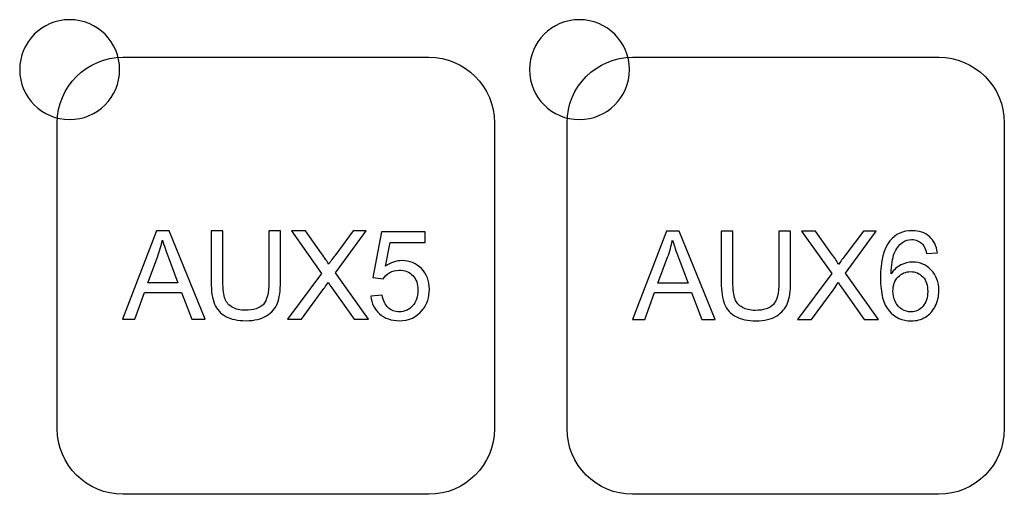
# Model space of a CAD drawing. Header units: millimetres. Extents: x 7099 to 9560, y -2357 to -1635.
# Tile 17 of 85: x 7412 to 7451, y -2093 to -2074. Entities that reach past the tile are written whole.
import ezdxf

# ---------------------------------------------------------------- set-up
doc = ezdxf.new("R2010")
doc.units = ezdxf.units.MM
doc.header["$LTSCALE"] = 3

msp = doc.modelspace()

# ---------------------------------------------------------------- linework, layer by layer
at = {"linetype": 'Continuous', "lineweight": 30}
for points, knots in [([(7413.577, -2074.266), (7414.682, -2074.266), (7415.577, -2075.161), (7415.577, -2076.266), (7415.577, -2076.266), (7415.577, -2077.37), (7414.682, -2078.266), (7413.577, -2078.266), (7413.577, -2078.266), (7412.473, -2078.266), (7411.577, -2077.37), (7411.577, -2076.266), (7411.577, -2076.266), (7411.577, -2075.161), (7412.473, -2074.266), (7413.577, -2074.266)], [0, 0, 0, 0, 0.2, 0.2, 0.2, 0.2, 0.4, 0.4, 0.4, 0.4, 0.6, 0.6, 0.6, 0.6, 1, 1, 1, 1]), ([(7433.977, -2074.266), (7435.082, -2074.266), (7435.977, -2075.161), (7435.977, -2076.266), (7435.977, -2076.266), (7435.977, -2077.37), (7435.082, -2078.266), (7433.977, -2078.266), (7433.977, -2078.266), (7432.873, -2078.266), (7431.977, -2077.37), (7431.977, -2076.266), (7431.977, -2076.266), (7431.977, -2075.161), (7432.873, -2074.266), (7433.977, -2074.266)], [0, 0, 0, 0, 0.2, 0.2, 0.2, 0.2, 0.4, 0.4, 0.4, 0.4, 0.6, 0.6, 0.6, 0.6, 1, 1, 1, 1]), ([(7415.707, -2093.271), (7415.707, -2093.271), (7427.957, -2093.271), (7427.957, -2093.271), (7427.957, -2093.271), (7429.401, -2093.271), (7430.582, -2092.089), (7430.582, -2090.646), (7430.582, -2090.646), (7430.582, -2090.646), (7430.582, -2078.396), (7430.582, -2078.396), (7430.582, -2078.396), (7430.582, -2076.952), (7429.401, -2075.771), (7427.957, -2075.771), (7427.957, -2075.771), (7427.957, -2075.771), (7415.707, -2075.771), (7415.707, -2075.771), (7415.707, -2075.771), (7414.263, -2075.771), (7413.082, -2076.952), (7413.082, -2078.396), (7413.082, -2078.396), (7413.082, -2078.396), (7413.082, -2090.646), (7413.082, -2090.646), (7413.082, -2090.646), (7413.082, -2092.089), (7414.263, -2093.271), (7415.707, -2093.271)], [0, 0, 0, 0, 0.111111, 0.111111, 0.111111, 0.111111, 0.222222, 0.222222, 0.222222, 0.222222, 0.333333, 0.333333, 0.333333, 0.333333, 0.444444, 0.444444, 0.444444, 0.444444, 0.555556, 0.555556, 0.555556, 0.555556, 0.666667, 0.666667, 0.666667, 0.666667, 0.777778, 0.777778, 0.777778, 0.777778, 1, 1, 1, 1]), ([(7436.107, -2093.271), (7436.107, -2093.271), (7448.357, -2093.271), (7448.357, -2093.271), (7448.357, -2093.271), (7449.801, -2093.271), (7450.982, -2092.089), (7450.982, -2090.646), (7450.982, -2090.646), (7450.982, -2090.646), (7450.982, -2078.396), (7450.982, -2078.396), (7450.982, -2078.396), (7450.982, -2076.952), (7449.801, -2075.771), (7448.357, -2075.771), (7448.357, -2075.771), (7448.357, -2075.771), (7436.107, -2075.771), (7436.107, -2075.771), (7436.107, -2075.771), (7434.663, -2075.771), (7433.482, -2076.952), (7433.482, -2078.396), (7433.482, -2078.396), (7433.482, -2078.396), (7433.482, -2090.646), (7433.482, -2090.646), (7433.482, -2090.646), (7433.482, -2092.089), (7434.663, -2093.271), (7436.107, -2093.271)], [0, 0, 0, 0, 0.111111, 0.111111, 0.111111, 0.111111, 0.222222, 0.222222, 0.222222, 0.222222, 0.333333, 0.333333, 0.333333, 0.333333, 0.444444, 0.444444, 0.444444, 0.444444, 0.555556, 0.555556, 0.555556, 0.555556, 0.666667, 0.666667, 0.666667, 0.666667, 0.777778, 0.777778, 0.777778, 0.777778, 1, 1, 1, 1]), ([(7415.689, -2086.259), (7415.689, -2086.259), (7417.046, -2082.723), (7417.046, -2082.723), (7417.046, -2082.723), (7417.046, -2082.723), (7417.56, -2082.723), (7417.56, -2082.723), (7417.56, -2082.723), (7417.56, -2082.723), (7419, -2086.259), (7419, -2086.259), (7419, -2086.259), (7419, -2086.259), (7418.467, -2086.259), (7418.467, -2086.259), (7418.467, -2086.259), (7418.467, -2086.259), (7418.058, -2085.187), (7418.058, -2085.187), (7418.058, -2085.187), (7418.058, -2085.187), (7416.569, -2085.187), (7416.569, -2085.187), (7416.569, -2085.187), (7416.569, -2085.187), (7416.186, -2086.259), (7416.186, -2086.259), (7416.186, -2086.259), (7416.186, -2086.259), (7415.689, -2086.259), (7415.689, -2086.259)], [0, 0, 0, 0, 0.111111, 0.111111, 0.111111, 0.111111, 0.222222, 0.222222, 0.222222, 0.222222, 0.333333, 0.333333, 0.333333, 0.333333, 0.444444, 0.444444, 0.444444, 0.444444, 0.555556, 0.555556, 0.555556, 0.555556, 0.666667, 0.666667, 0.666667, 0.666667, 0.777778, 0.777778, 0.777778, 0.777778, 1, 1, 1, 1]), ([(7421.546, -2082.723), (7421.546, -2082.723), (7422.015, -2082.723), (7422.015, -2082.723), (7422.015, -2082.723), (7422.015, -2082.723), (7422.015, -2084.765), (7422.015, -2084.765), (7422.015, -2084.765), (7422.015, -2085.121), (7421.975, -2085.403), (7421.895, -2085.612), (7421.895, -2085.612), (7421.814, -2085.82), (7421.669, -2085.991), (7421.46, -2086.122), (7421.46, -2086.122), (7421.25, -2086.253), (7420.976, -2086.318), (7420.635, -2086.318), (7420.635, -2086.318), (7420.305, -2086.318), (7420.034, -2086.262), (7419.825, -2086.147), (7419.825, -2086.147), (7419.614, -2086.033), (7419.464, -2085.868), (7419.374, -2085.652), (7419.374, -2085.652), (7419.285, -2085.435), (7419.239, -2085.14), (7419.239, -2084.765), (7419.239, -2084.765), (7419.239, -2084.765), (7419.239, -2082.723), (7419.239, -2082.723), (7419.239, -2082.723), (7419.239, -2082.723), (7419.709, -2082.723), (7419.709, -2082.723), (7419.709, -2082.723), (7419.709, -2082.723), (7419.709, -2084.764), (7419.709, -2084.764), (7419.709, -2084.764), (7419.709, -2085.071), (7419.737, -2085.299), (7419.794, -2085.443), (7419.794, -2085.443), (7419.851, -2085.589), (7419.948, -2085.702), (7420.087, -2085.78), (7420.087, -2085.78), (7420.225, -2085.859), (7420.395, -2085.899), (7420.595, -2085.899), (7420.595, -2085.899), (7420.937, -2085.899), (7421.182, -2085.82), (7421.328, -2085.665), (7421.328, -2085.665), (7421.473, -2085.508), (7421.546, -2085.209), (7421.546, -2084.764), (7421.546, -2084.764), (7421.546, -2084.764), (7421.546, -2082.723), (7421.546, -2082.723)], [0, 0, 0, 0, 0.055556, 0.055556, 0.055556, 0.055556, 0.111111, 0.111111, 0.111111, 0.111111, 0.166667, 0.166667, 0.166667, 0.166667, 0.222222, 0.222222, 0.222222, 0.222222, 0.277778, 0.277778, 0.277778, 0.277778, 0.333333, 0.333333, 0.333333, 0.333333, 0.388889, 0.388889, 0.388889, 0.388889, 0.444444, 0.444444, 0.444444, 0.444444, 0.5, 0.5, 0.5, 0.5, 0.555556, 0.555556, 0.555556, 0.555556, 0.611111, 0.611111, 0.611111, 0.611111, 0.666667, 0.666667, 0.666667, 0.666667, 0.722222, 0.722222, 0.722222, 0.722222, 0.777778, 0.777778, 0.777778, 0.777778, 0.833333, 0.833333, 0.833333, 0.833333, 0.888889, 0.888889, 0.888889, 0.888889, 1, 1, 1, 1]), ([(7422.296, -2086.259), (7422.296, -2086.259), (7423.662, -2084.424), (7423.662, -2084.424), (7423.662, -2084.424), (7423.662, -2084.424), (7422.459, -2082.723), (7422.459, -2082.723), (7422.459, -2082.723), (7422.459, -2082.723), (7423.016, -2082.723), (7423.016, -2082.723), (7423.016, -2082.723), (7423.016, -2082.723), (7423.66, -2083.628), (7423.66, -2083.628), (7423.66, -2083.628), (7423.795, -2083.815), (7423.888, -2083.958), (7423.941, -2084.058), (7423.941, -2084.058), (7424.021, -2083.935), (7424.115, -2083.803), (7424.223, -2083.664), (7424.223, -2083.664), (7424.223, -2083.664), (7424.929, -2082.723), (7424.929, -2082.723), (7424.929, -2082.723), (7424.929, -2082.723), (7425.442, -2082.723), (7425.442, -2082.723), (7425.442, -2082.723), (7425.442, -2082.723), (7424.214, -2084.404), (7424.214, -2084.404), (7424.214, -2084.404), (7424.214, -2084.404), (7425.536, -2086.259), (7425.536, -2086.259), (7425.536, -2086.259), (7425.536, -2086.259), (7424.961, -2086.259), (7424.961, -2086.259), (7424.961, -2086.259), (7424.961, -2086.259), (7424.069, -2084.998), (7424.069, -2084.998), (7424.069, -2084.998), (7424.018, -2084.926), (7423.969, -2084.855), (7423.924, -2084.784), (7423.924, -2084.784), (7423.845, -2084.903), (7423.789, -2084.986), (7423.754, -2085.033), (7423.754, -2085.033), (7423.754, -2085.033), (7422.858, -2086.259), (7422.858, -2086.259), (7422.858, -2086.259), (7422.858, -2086.259), (7422.296, -2086.259), (7422.296, -2086.259)], [0, 0, 0, 0, 0.058824, 0.058824, 0.058824, 0.058824, 0.117647, 0.117647, 0.117647, 0.117647, 0.176471, 0.176471, 0.176471, 0.176471, 0.235294, 0.235294, 0.235294, 0.235294, 0.294118, 0.294118, 0.294118, 0.294118, 0.352941, 0.352941, 0.352941, 0.352941, 0.411765, 0.411765, 0.411765, 0.411765, 0.470588, 0.470588, 0.470588, 0.470588, 0.529412, 0.529412, 0.529412, 0.529412, 0.588235, 0.588235, 0.588235, 0.588235, 0.647059, 0.647059, 0.647059, 0.647059, 0.705882, 0.705882, 0.705882, 0.705882, 0.764706, 0.764706, 0.764706, 0.764706, 0.823529, 0.823529, 0.823529, 0.823529, 0.882353, 0.882353, 0.882353, 0.882353, 1, 1, 1, 1]), ([(7425.634, -2085.331), (7425.634, -2085.331), (7426.089, -2085.296), (7426.089, -2085.296), (7426.089, -2085.296), (7426.122, -2085.517), (7426.201, -2085.684), (7426.322, -2085.796), (7426.322, -2085.796), (7426.444, -2085.907), (7426.593, -2085.963), (7426.769, -2085.963), (7426.769, -2085.963), (7426.98, -2085.963), (7427.157, -2085.884), (7427.301, -2085.727), (7427.301, -2085.727), (7427.444, -2085.569), (7427.516, -2085.359), (7427.516, -2085.099), (7427.516, -2085.099), (7427.516, -2084.852), (7427.448, -2084.656), (7427.31, -2084.513), (7427.31, -2084.513), (7427.173, -2084.37), (7426.991, -2084.298), (7426.764, -2084.298), (7426.764, -2084.298), (7426.624, -2084.298), (7426.498, -2084.331), (7426.386, -2084.395), (7426.386, -2084.395), (7426.275, -2084.459), (7426.187, -2084.542), (7426.123, -2084.644), (7426.123, -2084.644), (7426.123, -2084.644), (7425.713, -2084.585), (7425.713, -2084.585), (7425.713, -2084.585), (7425.713, -2084.585), (7426.054, -2082.767), (7426.054, -2082.767), (7426.054, -2082.767), (7426.054, -2082.767), (7427.807, -2082.767), (7427.807, -2082.767), (7427.807, -2082.767), (7427.807, -2082.767), (7427.807, -2083.182), (7427.807, -2083.182), (7427.807, -2083.182), (7427.807, -2083.182), (7426.401, -2083.182), (7426.401, -2083.182), (7426.401, -2083.182), (7426.401, -2083.182), (7426.212, -2084.136), (7426.212, -2084.136), (7426.212, -2084.136), (7426.424, -2083.987), (7426.646, -2083.913), (7426.878, -2083.913), (7426.878, -2083.913), (7427.186, -2083.913), (7427.446, -2084.02), (7427.658, -2084.234), (7427.658, -2084.234), (7427.869, -2084.448), (7427.975, -2084.723), (7427.975, -2085.059), (7427.975, -2085.059), (7427.975, -2085.379), (7427.882, -2085.656), (7427.696, -2085.889), (7427.696, -2085.889), (7427.47, -2086.175), (7427.16, -2086.318), (7426.769, -2086.318), (7426.769, -2086.318), (7426.448, -2086.318), (7426.186, -2086.228), (7425.982, -2086.048), (7425.982, -2086.048), (7425.779, -2085.867), (7425.663, -2085.629), (7425.634, -2085.331)], [0, 0, 0, 0, 0.043478, 0.043478, 0.043478, 0.043478, 0.086957, 0.086957, 0.086957, 0.086957, 0.130435, 0.130435, 0.130435, 0.130435, 0.173913, 0.173913, 0.173913, 0.173913, 0.217391, 0.217391, 0.217391, 0.217391, 0.26087, 0.26087, 0.26087, 0.26087, 0.304348, 0.304348, 0.304348, 0.304348, 0.347826, 0.347826, 0.347826, 0.347826, 0.391304, 0.391304, 0.391304, 0.391304, 0.434783, 0.434783, 0.434783, 0.434783, 0.478261, 0.478261, 0.478261, 0.478261, 0.521739, 0.521739, 0.521739, 0.521739, 0.565217, 0.565217, 0.565217, 0.565217, 0.608696, 0.608696, 0.608696, 0.608696, 0.652174, 0.652174, 0.652174, 0.652174, 0.695652, 0.695652, 0.695652, 0.695652, 0.73913, 0.73913, 0.73913, 0.73913, 0.782609, 0.782609, 0.782609, 0.782609, 0.826087, 0.826087, 0.826087, 0.826087, 0.869565, 0.869565, 0.869565, 0.869565, 0.913043, 0.913043, 0.913043, 0.913043, 1, 1, 1, 1]), ([(7436.101, -2086.267), (7436.101, -2086.267), (7437.458, -2082.73), (7437.458, -2082.73), (7437.458, -2082.73), (7437.458, -2082.73), (7437.972, -2082.73), (7437.972, -2082.73), (7437.972, -2082.73), (7437.972, -2082.73), (7439.412, -2086.267), (7439.412, -2086.267), (7439.412, -2086.267), (7439.412, -2086.267), (7438.88, -2086.267), (7438.88, -2086.267), (7438.88, -2086.267), (7438.88, -2086.267), (7438.47, -2085.195), (7438.47, -2085.195), (7438.47, -2085.195), (7438.47, -2085.195), (7436.981, -2085.195), (7436.981, -2085.195), (7436.981, -2085.195), (7436.981, -2085.195), (7436.598, -2086.267), (7436.598, -2086.267), (7436.598, -2086.267), (7436.598, -2086.267), (7436.101, -2086.267), (7436.101, -2086.267)], [0, 0, 0, 0, 0.111111, 0.111111, 0.111111, 0.111111, 0.222222, 0.222222, 0.222222, 0.222222, 0.333333, 0.333333, 0.333333, 0.333333, 0.444444, 0.444444, 0.444444, 0.444444, 0.555556, 0.555556, 0.555556, 0.555556, 0.666667, 0.666667, 0.666667, 0.666667, 0.777778, 0.777778, 0.777778, 0.777778, 1, 1, 1, 1]), ([(7441.958, -2082.73), (7441.958, -2082.73), (7442.427, -2082.73), (7442.427, -2082.73), (7442.427, -2082.73), (7442.427, -2082.73), (7442.427, -2084.773), (7442.427, -2084.773), (7442.427, -2084.773), (7442.427, -2085.128), (7442.387, -2085.41), (7442.307, -2085.62), (7442.307, -2085.62), (7442.226, -2085.828), (7442.082, -2085.998), (7441.872, -2086.129), (7441.872, -2086.129), (7441.663, -2086.26), (7441.388, -2086.326), (7441.048, -2086.326), (7441.048, -2086.326), (7440.718, -2086.326), (7440.447, -2086.269), (7440.237, -2086.155), (7440.237, -2086.155), (7440.026, -2086.04), (7439.876, -2085.876), (7439.787, -2085.659), (7439.787, -2085.659), (7439.697, -2085.443), (7439.652, -2085.147), (7439.652, -2084.773), (7439.652, -2084.773), (7439.652, -2084.773), (7439.652, -2082.73), (7439.652, -2082.73), (7439.652, -2082.73), (7439.652, -2082.73), (7440.121, -2082.73), (7440.121, -2082.73), (7440.121, -2082.73), (7440.121, -2082.73), (7440.121, -2084.772), (7440.121, -2084.772), (7440.121, -2084.772), (7440.121, -2085.079), (7440.15, -2085.306), (7440.206, -2085.451), (7440.206, -2085.451), (7440.263, -2085.597), (7440.36, -2085.709), (7440.499, -2085.787), (7440.499, -2085.787), (7440.638, -2085.866), (7440.807, -2085.906), (7441.007, -2085.906), (7441.007, -2085.906), (7441.35, -2085.906), (7441.594, -2085.828), (7441.74, -2085.672), (7441.74, -2085.672), (7441.886, -2085.516), (7441.958, -2085.216), (7441.958, -2084.772), (7441.958, -2084.772), (7441.958, -2084.772), (7441.958, -2082.73), (7441.958, -2082.73)], [0, 0, 0, 0, 0.055556, 0.055556, 0.055556, 0.055556, 0.111111, 0.111111, 0.111111, 0.111111, 0.166667, 0.166667, 0.166667, 0.166667, 0.222222, 0.222222, 0.222222, 0.222222, 0.277778, 0.277778, 0.277778, 0.277778, 0.333333, 0.333333, 0.333333, 0.333333, 0.388889, 0.388889, 0.388889, 0.388889, 0.444444, 0.444444, 0.444444, 0.444444, 0.5, 0.5, 0.5, 0.5, 0.555556, 0.555556, 0.555556, 0.555556, 0.611111, 0.611111, 0.611111, 0.611111, 0.666667, 0.666667, 0.666667, 0.666667, 0.722222, 0.722222, 0.722222, 0.722222, 0.777778, 0.777778, 0.777778, 0.777778, 0.833333, 0.833333, 0.833333, 0.833333, 0.888889, 0.888889, 0.888889, 0.888889, 1, 1, 1, 1]), ([(7442.708, -2086.267), (7442.708, -2086.267), (7444.074, -2084.432), (7444.074, -2084.432), (7444.074, -2084.432), (7444.074, -2084.432), (7442.871, -2082.73), (7442.871, -2082.73), (7442.871, -2082.73), (7442.871, -2082.73), (7443.428, -2082.73), (7443.428, -2082.73), (7443.428, -2082.73), (7443.428, -2082.73), (7444.073, -2083.635), (7444.073, -2083.635), (7444.073, -2083.635), (7444.207, -2083.823), (7444.3, -2083.966), (7444.353, -2084.065), (7444.353, -2084.065), (7444.433, -2083.942), (7444.527, -2083.81), (7444.635, -2083.671), (7444.635, -2083.671), (7444.635, -2083.671), (7445.341, -2082.73), (7445.341, -2082.73), (7445.341, -2082.73), (7445.341, -2082.73), (7445.854, -2082.73), (7445.854, -2082.73), (7445.854, -2082.73), (7445.854, -2082.73), (7444.626, -2084.411), (7444.626, -2084.411), (7444.626, -2084.411), (7444.626, -2084.411), (7445.948, -2086.267), (7445.948, -2086.267), (7445.948, -2086.267), (7445.948, -2086.267), (7445.373, -2086.267), (7445.373, -2086.267), (7445.373, -2086.267), (7445.373, -2086.267), (7444.481, -2085.005), (7444.481, -2085.005), (7444.481, -2085.005), (7444.43, -2084.934), (7444.381, -2084.862), (7444.336, -2084.791), (7444.336, -2084.791), (7444.257, -2084.91), (7444.201, -2084.993), (7444.167, -2085.04), (7444.167, -2085.04), (7444.167, -2085.04), (7443.27, -2086.267), (7443.27, -2086.267), (7443.27, -2086.267), (7443.27, -2086.267), (7442.708, -2086.267), (7442.708, -2086.267)], [0, 0, 0, 0, 0.058824, 0.058824, 0.058824, 0.058824, 0.117647, 0.117647, 0.117647, 0.117647, 0.176471, 0.176471, 0.176471, 0.176471, 0.235294, 0.235294, 0.235294, 0.235294, 0.294118, 0.294118, 0.294118, 0.294118, 0.352941, 0.352941, 0.352941, 0.352941, 0.411765, 0.411765, 0.411765, 0.411765, 0.470588, 0.470588, 0.470588, 0.470588, 0.529412, 0.529412, 0.529412, 0.529412, 0.588235, 0.588235, 0.588235, 0.588235, 0.647059, 0.647059, 0.647059, 0.647059, 0.705882, 0.705882, 0.705882, 0.705882, 0.764706, 0.764706, 0.764706, 0.764706, 0.823529, 0.823529, 0.823529, 0.823529, 0.882353, 0.882353, 0.882353, 0.882353, 1, 1, 1, 1]), ([(7448.304, -2083.595), (7448.304, -2083.595), (7447.874, -2083.629), (7447.874, -2083.629), (7447.874, -2083.629), (7447.835, -2083.459), (7447.78, -2083.334), (7447.709, -2083.257), (7447.709, -2083.257), (7447.591, -2083.133), (7447.445, -2083.071), (7447.272, -2083.071), (7447.272, -2083.071), (7447.133, -2083.071), (7447.01, -2083.11), (7446.903, -2083.187), (7446.903, -2083.187), (7446.767, -2083.287), (7446.66, -2083.432), (7446.58, -2083.623), (7446.58, -2083.623), (7446.501, -2083.814), (7446.46, -2084.087), (7446.457, -2084.44), (7446.457, -2084.44), (7446.561, -2084.281), (7446.689, -2084.163), (7446.841, -2084.086), (7446.841, -2084.086), (7446.992, -2084.009), (7447.15, -2083.97), (7447.317, -2083.97), (7447.317, -2083.97), (7447.606, -2083.97), (7447.853, -2084.077), (7448.058, -2084.29), (7448.058, -2084.29), (7448.261, -2084.503), (7448.363, -2084.778), (7448.363, -2085.117), (7448.363, -2085.117), (7448.363, -2085.339), (7448.315, -2085.545), (7448.22, -2085.736), (7448.22, -2085.736), (7448.123, -2085.927), (7447.993, -2086.072), (7447.825, -2086.174), (7447.825, -2086.174), (7447.657, -2086.275), (7447.467, -2086.326), (7447.255, -2086.326), (7447.255, -2086.326), (7446.894, -2086.326), (7446.598, -2086.192), (7446.369, -2085.927), (7446.369, -2085.927), (7446.141, -2085.661), (7446.027, -2085.222), (7446.027, -2084.611), (7446.027, -2084.611), (7446.027, -2083.928), (7446.154, -2083.431), (7446.406, -2083.12), (7446.406, -2083.12), (7446.627, -2082.85), (7446.924, -2082.715), (7447.299, -2082.715), (7447.299, -2082.715), (7447.577, -2082.715), (7447.806, -2082.794), (7447.983, -2082.949), (7447.983, -2082.949), (7448.161, -2083.105), (7448.268, -2083.32), (7448.304, -2083.595)], [0, 0, 0, 0, 0.05, 0.05, 0.05, 0.05, 0.1, 0.1, 0.1, 0.1, 0.15, 0.15, 0.15, 0.15, 0.2, 0.2, 0.2, 0.2, 0.25, 0.25, 0.25, 0.25, 0.3, 0.3, 0.3, 0.3, 0.35, 0.35, 0.35, 0.35, 0.4, 0.4, 0.4, 0.4, 0.45, 0.45, 0.45, 0.45, 0.5, 0.5, 0.5, 0.5, 0.55, 0.55, 0.55, 0.55, 0.6, 0.6, 0.6, 0.6, 0.65, 0.65, 0.65, 0.65, 0.7, 0.7, 0.7, 0.7, 0.75, 0.75, 0.75, 0.75, 0.8, 0.8, 0.8, 0.8, 0.85, 0.85, 0.85, 0.85, 0.9, 0.9, 0.9, 0.9, 1, 1, 1, 1]), ([(7416.707, -2084.807), (7416.707, -2084.807), (7417.912, -2084.807), (7417.912, -2084.807), (7417.912, -2084.807), (7417.912, -2084.807), (7417.543, -2083.827), (7417.543, -2083.827), (7417.543, -2083.827), (7417.432, -2083.529), (7417.348, -2083.283), (7417.289, -2083.088), (7417.289, -2083.088), (7417.241, -2083.319), (7417.176, -2083.545), (7417.094, -2083.769), (7417.094, -2083.769), (7417.094, -2083.769), (7416.707, -2084.807), (7416.707, -2084.807)], [0, 0, 0, 0, 0.166667, 0.166667, 0.166667, 0.166667, 0.333333, 0.333333, 0.333333, 0.333333, 0.5, 0.5, 0.5, 0.5, 0.666667, 0.666667, 0.666667, 0.666667, 1, 1, 1, 1]), ([(7437.119, -2084.815), (7437.119, -2084.815), (7438.324, -2084.815), (7438.324, -2084.815), (7438.324, -2084.815), (7438.324, -2084.815), (7437.955, -2083.834), (7437.955, -2083.834), (7437.955, -2083.834), (7437.844, -2083.536), (7437.76, -2083.29), (7437.702, -2083.096), (7437.702, -2083.096), (7437.653, -2083.326), (7437.588, -2083.553), (7437.507, -2083.777), (7437.507, -2083.777), (7437.507, -2083.777), (7437.119, -2084.815), (7437.119, -2084.815)], [0, 0, 0, 0, 0.166667, 0.166667, 0.166667, 0.166667, 0.333333, 0.333333, 0.333333, 0.333333, 0.5, 0.5, 0.5, 0.5, 0.666667, 0.666667, 0.666667, 0.666667, 1, 1, 1, 1]), ([(7446.526, -2085.121), (7446.526, -2085.271), (7446.558, -2085.414), (7446.621, -2085.55), (7446.621, -2085.55), (7446.685, -2085.687), (7446.773, -2085.791), (7446.886, -2085.862), (7446.886, -2085.862), (7447, -2085.934), (7447.12, -2085.97), (7447.248, -2085.97), (7447.248, -2085.97), (7447.433, -2085.97), (7447.591, -2085.896), (7447.722, -2085.748), (7447.722, -2085.748), (7447.853, -2085.6), (7447.918, -2085.399), (7447.918, -2085.145), (7447.918, -2085.145), (7447.918, -2084.9), (7447.853, -2084.708), (7447.724, -2084.567), (7447.724, -2084.567), (7447.595, -2084.426), (7447.43, -2084.355), (7447.23, -2084.355), (7447.23, -2084.355), (7447.034, -2084.355), (7446.867, -2084.426), (7446.731, -2084.567), (7446.731, -2084.567), (7446.594, -2084.708), (7446.526, -2084.892), (7446.526, -2085.121)], [0, 0, 0, 0, 0.1, 0.1, 0.1, 0.1, 0.2, 0.2, 0.2, 0.2, 0.3, 0.3, 0.3, 0.3, 0.4, 0.4, 0.4, 0.4, 0.5, 0.5, 0.5, 0.5, 0.6, 0.6, 0.6, 0.6, 0.7, 0.7, 0.7, 0.7, 0.8, 0.8, 0.8, 0.8, 1, 1, 1, 1])]:
    msp.add_open_spline(points, degree=3, knots=knots, dxfattribs=at)

doc.saveas('drawing.dxf')
